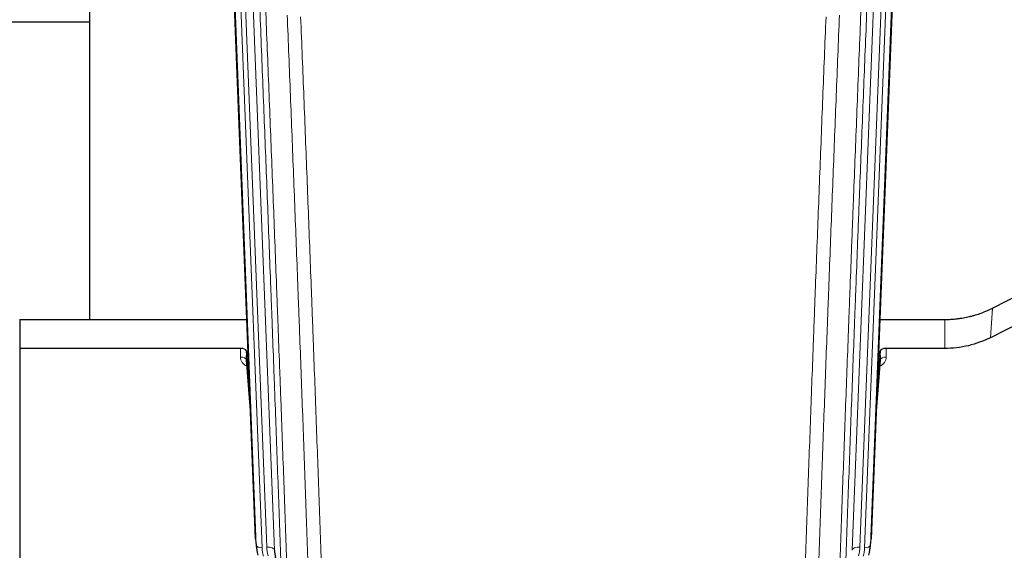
# Model space of a CAD drawing. Header units: inches. Extents: x 0 to 23760, y -13 to 16800.
# Tile 40 of 256: x 5277 to 5781, y 5939 to 6210. Entities that reach past the tile are written whole.
import ezdxf

# ---------------------------------------------------------------- set-up
doc = ezdxf.new("R2010")
doc.units = ezdxf.units.IN
doc.layers.add('1', color=7, linetype='Continuous', true_color=0xffffff)

msp = doc.modelspace()

# ---------------------------------------------------------------- linework, layer by layer
at = {"layer": '1', "color": 2, "linetype": 'Continuous', "lineweight": 25}
for p, q in [((5312.946, 6283.607), (5312.946, 6056.806)), ((5725.808, 6277.714), (5712.69, 5944.512)), ((5397.882, 5944.512), (5385.309, 6263.875)), ((5312.92, 6208.841), (5240.911, 6208.841)), ((5774.722, 6062.607), (5790.4, 6070.636)), ((5277.286, 6056.8), (5393.46, 6056.8)), ((5277.286, 6056.8), (5277.286, 6041.99)), ((5717.112, 6056.8), (5750.286, 6056.8)), ((5789.83, 6055.65), (5773.665, 6047.476)), ((5277.286, 6041.99), (5277.286, 5896.521)), ((5390.189, 6041.99), (5277.286, 6041.99)), ((5393.188, 6040.74), (5393.177, 6036.163)), ((5395.01, 6017.458), (5393.188, 6040.74)), ((5717.385, 6040.74), (5715.562, 6017.458)), ((5717.395, 6036.163), (5717.385, 6040.74)), ((5750.286, 6041.99), (5720.383, 6041.99)), ((5393.183, 6035.983), (5395.391, 6007.784)), ((5715.181, 6007.784), (5717.389, 6035.983)), ((5398.004, 5942.928), (5398.377, 5939.669)), ((5712.195, 5939.669), (5712.568, 5942.928))]:
    msp.add_line(p, q, dxfattribs=at)
at = {"layer": '1', "color": 110, "linetype": 'Continuous', "lineweight": 13}
for p, q in [((5725.427, 6274.276), (5712.317, 5941.254)), ((5394.522, 6270.594), (5407.589, 5938.7)), ((5702.983, 5938.7), (5716.05, 6270.594)), ((5720.042, 6272.22), (5706.975, 5940.327)), ((5709.323, 5940.034), (5722.433, 6273.056)), ((5398.255, 5941.254), (5385.556, 6263.817)), ((5388.492, 6264.085), (5401.249, 5940.034)), ((5390.779, 6265.909), (5403.597, 5940.327)), ((5773.665, 6047.476), (5774.722, 6062.607)), ((5750.286, 6041.99), (5750.286, 6056.8)), ((5390.178, 6037.574), (5390.189, 6041.99)), ((5720.383, 6041.99), (5720.394, 6037.574)), ((5393.177, 6036.163), (5395.383, 6007.975)), ((5715.189, 6007.975), (5717.395, 6036.163)), ((5397.882, 5944.512), (5398.255, 5941.254)), ((5712.317, 5941.254), (5712.69, 5944.512)), ((5407.589, 5938.7), (5411.965, 5900.519))]:
    msp.add_line(p, q, dxfattribs=at)
for centre, major_axis, ratio, start_param, end_param in [((5396.182, 6037.574), (-6.003, -0.046), 0.8757409, 6.2743462, 7.3700502), ((5390.178, 6036.119), (-3, 0.007), 0.4848086, 3.1763596, 4.7135294), ((5714.39, 6037.574), (6.003, -0.046), 0.8757409, 5.1963204, 6.2920244), ((5720.394, 6036.119), (-3, -0.007), 0.4848086, 4.7112485, 6.2484184), ((5401.249, 5941.419), (2.998, 0.118), 0.4614673, 3.175787, 4.6942235), ((5425.267, 5940.784), (-24.033, -0.038), 0.8858289, 0.0334668, 0.2426182), ((5403.597, 5938.48), (3.997, 0.157), 0.4614673, 0.0341943, 1.5526308), ((5427.615, 5941.077), (-24.033, -0.038), 0.8858289, 0.0334668, 0.2426182), ((5706.975, 5938.48), (3.997, -0.157), 0.4614673, 1.5889619, 3.1073983), ((5682.957, 5941.077), (24.033, -0.038), 0.8858289, 6.0405671, 6.2497185), ((5685.305, 5940.784), (24.033, -0.038), 0.8858289, 6.0405671, 6.2497185), ((5709.323, 5941.419), (2.998, -0.118), 0.4614673, 4.7305545, 6.248991)]:
    msp.add_ellipse(centre, major_axis=major_axis, ratio=ratio, start_param=start_param, end_param=end_param, dxfattribs=at)
at = {"layer": '1', "color": 2, "linetype": 'Continuous', "lineweight": 25}
for centre, major_axis, ratio, start_param, end_param in [((5390.189, 6040.696), (3, 0), 0.4313147, 0.033781, 1.5709509), ((5720.383, 6040.696), (-3, 0), 0.4313147, 4.7122344, 6.2494043), ((5425.267, 5942.169), (-27.027, -0.37), 0.8864308, 0.02276, 0.2319114), ((5427.615, 5939.23), (20.035, -0.399), 0.8846078, 3.1939931, 3.4031446), ((5685.305, 5942.169), (27.027, -0.37), 0.8864308, 6.0512739, 6.2604253)]:
    msp.add_ellipse(centre, major_axis=major_axis, ratio=ratio, start_param=start_param, end_param=end_param, dxfattribs=at)
at = {"layer": '1', "color": 110, "linetype": 'Continuous', "lineweight": 13}
for points, knots in [([(5411.965, 5900.519), (5411.52, 5913.367), (5410.615, 5939.218), (5409.208, 5978.461), (5408.238, 6004.935), (5407.683, 6019.914), (5407.621, 6021.58), (5407.498, 6024.913), (5407.312, 6029.917), (5406.875, 6041.616), (5406.496, 6051.685), (5406.178, 6060.098), (5406.115, 6061.782), (5405.987, 6065.152), (5405.795, 6070.21), (5405.345, 6082.034), (5404.955, 6092.206), (5404.169, 6112.601), (5403.105, 6139.929), (5401.464, 6181.323), (5400.34, 6209.188), (5399.77, 6223.188)], [0, 0, 0, 0, 0.125, 0.25, 0.375, 0.375, 0.390625, 0.390625, 0.40625, 0.4375, 0.5, 0.5, 0.515625, 0.515625, 0.53125, 0.5625, 0.625, 0.625, 0.75, 0.875, 1, 1, 1, 1]), ([(5402.826, 6221.407), (5403.397, 6207.354), (5404.525, 6179.383), (5406.17, 6137.832), (5407.236, 6110.4), (5408.025, 6089.928), (5408.416, 6079.717), (5408.867, 6067.848), (5409.06, 6062.771), (5409.188, 6059.389), (5409.252, 6057.698), (5409.57, 6049.253), (5409.95, 6039.146), (5410.388, 6027.402), (5410.575, 6022.379), (5410.699, 6019.033), (5410.761, 6017.361), (5411.317, 6002.325), (5412.29, 5975.75), (5413.7, 5936.357), (5414.609, 5910.407), (5415.055, 5897.511)], [0, 0, 0, 0, 0.125, 0.25, 0.375, 0.375, 0.4375, 0.46875, 0.484375, 0.484375, 0.5, 0.5, 0.5625, 0.59375, 0.609375, 0.609375, 0.625, 0.625, 0.75, 0.875, 1, 1, 1, 1]), ([(5695.517, 5897.511), (5695.573, 5899.123), (5695.629, 5900.736), (5695.741, 5903.965), (5695.909, 5908.812), (5696.305, 5920.148), (5696.649, 5929.907), (5697.342, 5949.483), (5698.282, 5975.739), (5699.741, 6015.584), (5700.745, 6042.455), (5701.319, 6057.657), (5701.383, 6059.347), (5701.511, 6062.73), (5701.703, 6067.807), (5702.155, 6079.677), (5702.546, 6089.892), (5702.875, 6098.426), (5702.941, 6100.134), (5703.073, 6103.552), (5703.271, 6108.683), (5703.736, 6120.675), (5704.139, 6130.991), (5704.95, 6151.673), (5706.047, 6179.381), (5707.175, 6207.354), (5707.747, 6221.407)], [0, 0, 0, 0, 0.015625, 0.015625, 0.03125, 0.0625, 0.125, 0.125, 0.25, 0.375, 0.5, 0.5, 0.515625, 0.515625, 0.53125, 0.5625, 0.625, 0.625, 0.640625, 0.640625, 0.65625, 0.6875, 0.75, 0.75, 0.875, 1, 1, 1, 1]), ([(5710.802, 6223.188), (5710.232, 6209.188), (5709.108, 6181.32), (5708.013, 6153.716), (5707.204, 6133.113), (5706.802, 6122.835), (5706.339, 6110.888), (5706.141, 6105.778), (5706.009, 6102.373), (5705.944, 6100.671), (5705.616, 6092.169), (5705.226, 6081.993), (5704.775, 6070.167), (5704.583, 6065.109), (5704.456, 6061.739), (5704.392, 6060.056), (5703.82, 6044.912), (5702.818, 6018.143), (5701.364, 5978.45), (5699.957, 5939.216), (5699.052, 5913.367), (5698.607, 5900.519)], [0, 0, 0, 0, 0.125, 0.25, 0.25, 0.3125, 0.34375, 0.359375, 0.359375, 0.375, 0.375, 0.4375, 0.46875, 0.484375, 0.484375, 0.5, 0.5, 0.625, 0.75, 0.875, 1, 1, 1, 1]), ([(5426.051, 5893.942), (5425.613, 5906.639), (5424.722, 5932.185), (5423.8, 5958.032), (5423.097, 5977.53), (5422.861, 5984.048), (5422.384, 5997.122), (5422.144, 6003.678), (5421.418, 6023.402), (5420.926, 6036.623), (5420.301, 6053.237), (5420.176, 6056.564), (5419.925, 6063.226), (5419.546, 6073.231), (5419.163, 6083.273), (5418.391, 6103.406), (5417.347, 6130.38), (5415.738, 6171.232), (5414.635, 6198.727), (5414.077, 6212.54)], [0, 0, 0, 0, 0.125, 0.25, 0.25, 0.3125, 0.3125, 0.375, 0.375, 0.5, 0.5, 0.53125, 0.53125, 0.5625, 0.625, 0.625, 0.75, 0.875, 1, 1, 1, 1]), ([(5420.961, 6211.579), (5421.518, 6197.749), (5422.619, 6170.218), (5424.226, 6129.314), (5425.269, 6102.306), (5426.039, 6082.148), (5426.422, 6072.093), (5426.8, 6062.075), (5427.051, 6055.404), (5427.177, 6052.073), (5427.8, 6035.438), (5428.291, 6022.201), (5429.017, 6002.452), (5429.257, 5995.887), (5429.732, 5982.797), (5429.968, 5976.27), (5430.67, 5956.747), (5431.591, 5930.867), (5432.481, 5905.29), (5432.919, 5892.576)], [0, 0, 0, 0, 0.125, 0.25, 0.375, 0.375, 0.4375, 0.46875, 0.46875, 0.5, 0.5, 0.625, 0.625, 0.6875, 0.6875, 0.75, 0.75, 0.875, 1, 1, 1, 1]), ([(5677.653, 5892.576), (5678.091, 5905.29), (5678.981, 5930.867), (5679.902, 5956.747), (5680.604, 5976.27), (5680.84, 5982.797), (5681.315, 5995.887), (5681.555, 6002.452), (5682.281, 6022.201), (5682.772, 6035.438), (5683.395, 6052.073), (5683.521, 6055.404), (5683.772, 6062.075), (5684.15, 6072.093), (5684.533, 6082.148), (5685.303, 6102.306), (5686.346, 6129.314), (5687.953, 6170.218), (5689.054, 6197.749), (5689.611, 6211.579)], [0, 0, 0, 0, 0.125, 0.25, 0.25, 0.3125, 0.3125, 0.375, 0.375, 0.5, 0.5, 0.53125, 0.53125, 0.5625, 0.625, 0.625, 0.75, 0.875, 1, 1, 1, 1]), ([(5696.495, 6212.54), (5695.937, 6198.727), (5694.834, 6171.232), (5693.225, 6130.38), (5692.181, 6103.406), (5691.409, 6083.273), (5691.026, 6073.231), (5690.648, 6063.226), (5690.396, 6056.564), (5690.271, 6053.237), (5689.646, 6036.623), (5689.154, 6023.402), (5688.428, 6003.678), (5688.188, 5997.122), (5687.711, 5984.048), (5687.475, 5977.53), (5686.772, 5958.032), (5685.85, 5932.185), (5684.959, 5906.639), (5684.521, 5893.942)], [0, 0, 0, 0, 0.125, 0.25, 0.375, 0.375, 0.4375, 0.46875, 0.46875, 0.5, 0.5, 0.625, 0.625, 0.6875, 0.6875, 0.75, 0.75, 0.875, 1, 1, 1, 1])]:
    msp.add_open_spline(points, degree=3, knots=knots, dxfattribs=at)
at = {"layer": '1', "color": 2, "linetype": 'Continuous', "lineweight": 25}
for points, knots in [([(5750.286, 6056.8), (5751.356, 6056.8), (5753.491, 6056.862), (5755.617, 6057.048), (5756.942, 6057.203), (5757.207, 6057.236), (5757.736, 6057.306), (5758.528, 6057.416), (5759.315, 6057.544), (5760.886, 6057.821), (5761.926, 6058.036), (5763.088, 6058.313), (5763.217, 6058.344), (5763.475, 6058.408), (5763.86, 6058.504), (5764.756, 6058.739), (5765.516, 6058.956), (5767.027, 6059.412), (5769.014, 6060.076), (5770.948, 6060.854), (5772.855, 6061.688), (5773.795, 6062.133), (5774.722, 6062.607)], [0, 0, 0, 0, 0.125, 0.25, 0.25, 0.28125, 0.28125, 0.3125, 0.375, 0.375, 0.5, 0.5, 0.515625, 0.515625, 0.53125, 0.5625, 0.625, 0.625, 0.75, 0.875, 0.875, 1, 1, 1, 1]), ([(5773.665, 6047.476), (5770.132, 6045.689), (5766.33, 6044.31), (5758.447, 6042.46), (5754.367, 6041.99), (5750.286, 6041.99)], [0, 0, 0, 0, 0.5, 0.5, 1, 1, 1, 1])]:
    msp.add_open_spline(points, degree=3, knots=knots, dxfattribs=at)

doc.saveas('drawing.dxf')
